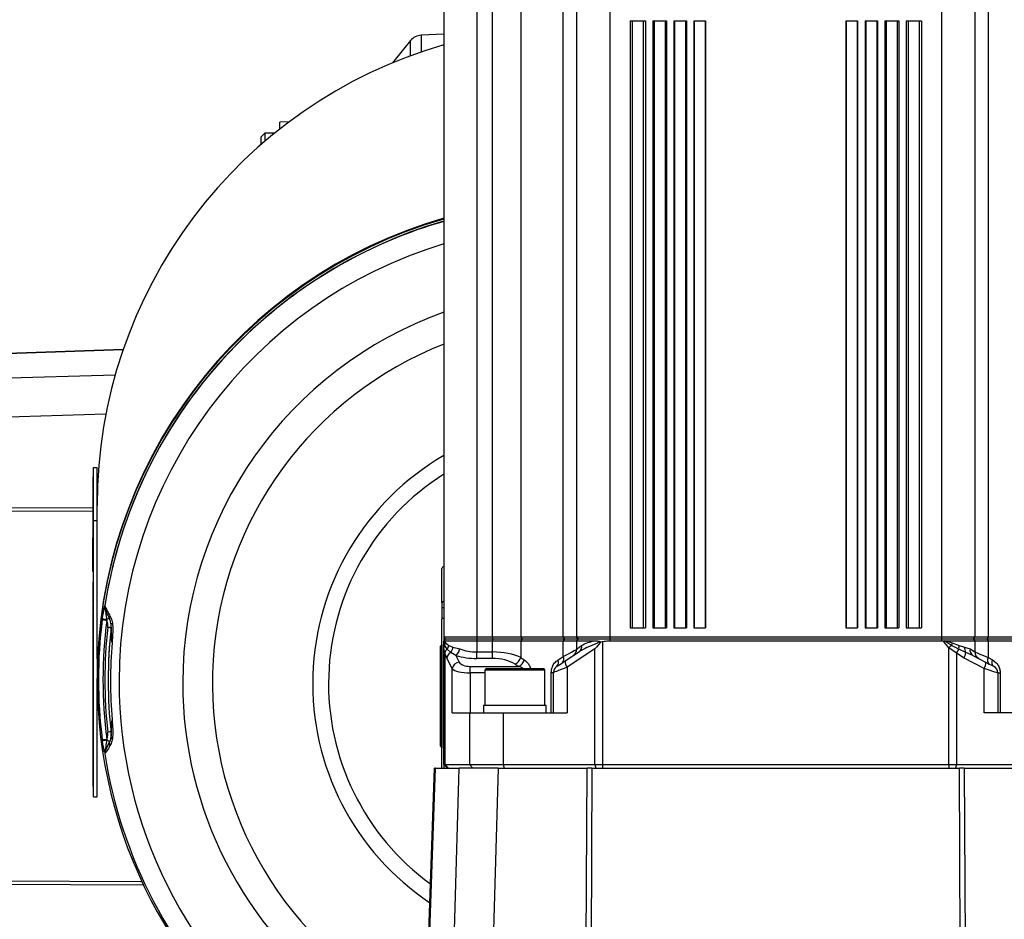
# Model space of a CAD drawing. Extents: x 0 to 8410, y 0 to 5940.
# Tile 64 of 110: x 5165 to 5432, y 3324 to 3568. Entities that reach past the tile are written whole.
import ezdxf

# ---------------------------------------------------------------- set-up
doc = ezdxf.new("R2010")
doc.units = 0
doc.header["$LTSCALE"] = 10
doc.linetypes.add('CENTERX2', pattern=[20.32, 12.7, -2.54, 2.54, -2.54])
doc.layers.get('0').update_dxf_attribs({"linetype": 'CONTINUOUS'})

msp = doc.modelspace()

# ---------------------------------------------------------------- linework, layer by layer
at = {"color": 7, "linetype": 'CONTINUOUS'}
for p, q in [((5280.080919, 3570.452931), (5280.080919, 3400.452914)), ((5316.080933, 3570.452931), (5316.080933, 3400.452914)), ((5424.080943, 3570.452931), (5424.080943, 3400.452914)), ((5330.580925, 3567.45291), (5334.730421, 3567.45291)), ((5330.580925, 3567.45291), (5330.580925, 3402.952912)), ((5334.730421, 3567.45291), (5334.730421, 3402.952912)), ((5336.730425, 3567.45291), (5336.730425, 3402.952912)), ((5336.730425, 3567.45291), (5340.457265, 3567.45291)), ((5340.457265, 3567.45291), (5340.457265, 3402.952912)), ((5342.45724, 3567.45291), (5345.862125, 3567.45291)), ((5342.45724, 3567.45291), (5342.45724, 3402.952912)), ((5345.862125, 3567.45291), (5345.862125, 3402.952912)), ((5347.862129, 3567.45291), (5351.023709, 3567.45291)), ((5347.862129, 3567.45291), (5347.862129, 3402.952912)), ((5351.023709, 3567.45291), (5351.023709, 3402.952912)), ((5389.138167, 3567.45291), (5392.299716, 3567.45291)), ((5389.138167, 3567.45291), (5389.138167, 3402.952912)), ((5392.299716, 3567.45291), (5392.299716, 3402.952912)), ((5394.299721, 3567.45291), (5397.704606, 3567.45291)), ((5394.299721, 3567.45291), (5394.299721, 3402.952912)), ((5397.704606, 3567.45291), (5397.704606, 3402.952912)), ((5399.70461, 3567.45291), (5403.43145, 3567.45291)), ((5399.70461, 3567.45291), (5399.70461, 3402.952912)), ((5403.43145, 3567.45291), (5403.43145, 3402.952912)), ((5405.431454, 3567.45291), (5409.580921, 3567.45291)), ((5405.431454, 3567.45291), (5405.431454, 3402.952912)), ((5409.580921, 3567.45291), (5409.580921, 3402.952912)), ((5280.080919, 3563.88283), (5273.944025, 3563.561204)), ((5238.114034, 3540.071192), (5235.580926, 3539.982739)), ((5235.580926, 3538.125577), (5235.580926, 3539.982739)), ((5231.580918, 3537.017646), (5230.580931, 3536.017659)), ((5230.580931, 3533.980014), (5230.580931, 3536.017659)), ((5234.194164, 3537.017646), (5231.580918, 3537.017646)), ((5231.580918, 3537.017646), (5231.580918, 3534.843268)), ((5154.080932, 3477.127554), (5193.183725, 3478.493037)), ((5185.08095, 3432.062658), (5185.08095, 3446.430596)), ((5185.08095, 3446.430596), (5186.080937, 3446.430596)), ((5186.080937, 3432.062658), (5186.080937, 3446.430596)), ((5184.880917, 3443.912658), (5184.880917, 3441.992047)), ((5184.880917, 3443.912658), (5185.08095, 3443.912658)), ((5184.880917, 3441.992047), (5184.880917, 3441.793861)), ((5184.880917, 3441.992047), (5185.08095, 3441.992047)), ((5185.08095, 3441.460254), (5184.855943, 3441.460254)), ((5185.08095, 3440.457048), (5184.855943, 3440.457048)), ((5184.880917, 3441.443863), (5185.08095, 3441.443863)), ((5184.880917, 3440.437766), (5185.08095, 3440.437766)), ((5184.880917, 3439.576688), (5185.08095, 3439.576688)), ((5184.880917, 3439.576688), (5184.880917, 3438.836547)), ((5184.880917, 3438.836547), (5185.08095, 3438.836547)), ((5184.880917, 3438.836547), (5184.880917, 3438.086929)), ((5184.880917, 3438.086929), (5185.08095, 3438.086929)), ((5184.880917, 3438.086929), (5184.880917, 3437.884959)), ((5184.880917, 3437.884959), (5184.880917, 3427.373143)), ((5184.880917, 3437.884959), (5185.08095, 3437.884959)), ((5185.08095, 3432.062658), (5186.080937, 3432.062658)), ((5185.08095, 3357.140722), (5185.08095, 3432.062658)), ((5186.080937, 3394.601705), (5186.080937, 3432.062658)), ((5184.880917, 3429.697248), (5184.855943, 3429.697248)), ((5184.880917, 3420.303228), (5184.880917, 3427.373143)), ((5184.880917, 3427.373143), (5185.08095, 3427.373143)), ((5184.880917, 3420.303228), (5185.08095, 3420.303228)), ((5184.880917, 3418.30531), (5184.880917, 3420.303228)), ((5184.855943, 3418.345394), (5184.880917, 3418.345394)), ((5184.880917, 3418.30531), (5185.08095, 3418.30531)), ((5279.580926, 3409.746202), (5279.580926, 3419.052931)), ((5184.880917, 3415.516886), (5185.08095, 3415.516886)), ((5184.880917, 3415.341857), (5184.880917, 3411.141934)), ((5184.880917, 3411.141934), (5184.880917, 3409.633669)), ((5184.880917, 3409.458669), (5185.08095, 3409.458669)), ((5184.880917, 3409.458669), (5184.880917, 3409.114423)), ((5279.580926, 3409.746202), (5279.580926, 3408.428254)), ((5184.880917, 3409.114423), (5185.08095, 3409.114423)), ((5184.880917, 3409.114423), (5184.880917, 3408.416035)), ((5184.880917, 3408.416035), (5185.08095, 3408.416035)), ((5184.880917, 3408.416035), (5184.880917, 3408.055576)), ((5184.880917, 3408.055576), (5185.08095, 3408.055576)), ((5184.880917, 3408.055576), (5184.880917, 3407.380852)), ((5184.880917, 3407.205852), (5185.08095, 3407.205852)), ((5184.880917, 3407.205852), (5184.880917, 3406.861576)), ((5184.880917, 3406.861576), (5185.08095, 3406.861576)), ((5184.880917, 3406.861576), (5184.880917, 3405.954542)), ((5279.580926, 3408.428254), (5279.580926, 3405.287179)), ((5185.08095, 3405.786338), (5184.855943, 3405.786338)), ((5184.880917, 3405.71368), (5184.880917, 3405.104371)), ((5184.880917, 3405.104371), (5185.08095, 3405.104371)), ((5184.880917, 3405.104371), (5184.880917, 3404.704841)), ((5184.880917, 3404.704841), (5185.08095, 3404.704841)), ((5184.880917, 3404.704841), (5184.880917, 3404.360923)), ((5184.880917, 3404.360923), (5185.08095, 3404.360923)), ((5184.880917, 3404.360923), (5184.880917, 3403.691413)), ((5279.580926, 3364.952924), (5279.580926, 3405.287179)), ((5185.08095, 3402.865293), (5184.855943, 3402.865293)), ((5184.880917, 3403.691413), (5185.08095, 3403.691413)), ((5184.880917, 3403.691413), (5184.880917, 3403.347167)), ((5184.880917, 3403.347167), (5185.08095, 3403.347167)), ((5184.880917, 3403.347167), (5184.880917, 3403.00742)), ((5184.880917, 3402.832421), (5185.08095, 3402.832421)), ((5189.834123, 3403.492602), (5189.865534, 3402.941498)), ((5330.580925, 3402.952912), (5334.730421, 3402.952912)), ((5336.730425, 3402.952912), (5340.457265, 3402.952912)), ((5342.45724, 3402.952912), (5345.862125, 3402.952912)), ((5347.862129, 3402.952912), (5351.023709, 3402.952912)), ((5389.138167, 3402.952912), (5392.299716, 3402.952912)), ((5394.299721, 3402.952912), (5397.704606, 3402.952912)), ((5399.70461, 3402.952912), (5403.43145, 3402.952912)), ((5405.431454, 3402.952912), (5409.580921, 3402.952912)), ((5185.08095, 3401.014986), (5184.855943, 3401.014986)), ((5184.880917, 3400.990369), (5185.08095, 3400.990369)), ((5289.080923, 3400.452914), (5280.080919, 3400.452914)), ((5280.080919, 3400.452914), (5280.580943, 3399.952921)), ((5280.580943, 3399.952921), (5280.080919, 3399.452927)), ((5280.080919, 3399.444374), (5280.105178, 3399.442765)), ((5280.080919, 3397.543522), (5280.080919, 3399.444374)), ((5280.105178, 3399.442765), (5280.179148, 3399.452927)), ((5280.179148, 3399.452927), (5289.080923, 3399.452927)), ((5280.580943, 3399.952921), (5289.080923, 3399.952921)), ((5293.243443, 3400.452914), (5289.080923, 3400.452914)), ((5289.080923, 3399.952921), (5293.243443, 3399.952921)), ((5289.080923, 3399.452927), (5293.243443, 3399.452927)), ((5300.927197, 3400.452914), (5293.243443, 3400.452914)), ((5293.243443, 3399.952921), (5301.311378, 3399.952921)), ((5293.243443, 3399.452927), (5300.927197, 3399.452927)), ((5312.480931, 3400.452914), (5300.927197, 3400.452914)), ((5300.927197, 3399.452927), (5312.480931, 3399.452927)), ((5301.311378, 3399.952921), (5312.800919, 3399.952921)), ((5316.080933, 3400.452914), (5312.480931, 3400.452914)), ((5312.480931, 3399.452927), (5316.080933, 3399.452927)), ((5312.800919, 3399.952921), (5316.580926, 3399.952921)), ((5325.080936, 3400.452914), (5316.080933, 3400.452914)), ((5316.080933, 3400.452914), (5316.580926, 3399.952921)), ((5316.580926, 3399.952921), (5316.080933, 3399.452927)), ((5316.080933, 3399.452927), (5320.843105, 3399.452927)), ((5316.080933, 3399.452927), (5316.080933, 3397.102627)), ((5316.580926, 3399.952921), (5325.080936, 3399.952921)), ((5322.424417, 3399.228247), (5322.615509, 3399.137589)), ((5322.615509, 3399.137589), (5323.134159, 3399.244788)), ((5415.08094, 3400.452914), (5325.080936, 3400.452914)), ((5325.080936, 3399.952921), (5415.08094, 3399.952921)), ((5325.080936, 3399.452927), (5415.08094, 3399.452927)), ((5424.080943, 3400.452914), (5415.08094, 3400.452914)), ((5415.08094, 3399.952921), (5423.58092, 3399.952921)), ((5415.08094, 3399.452927), (5415.473347, 3399.444374)), ((5415.473347, 3399.444374), (5415.867751, 3399.442765)), ((5415.867751, 3399.442765), (5416.406875, 3399.452927)), ((5416.406875, 3399.452927), (5424.080943, 3399.452927)), ((5424.080943, 3400.452914), (5423.58092, 3399.952921)), ((5423.58092, 3399.952921), (5424.080943, 3399.452927)), ((5423.58092, 3399.952921), (5427.360927, 3399.952921)), ((5427.680944, 3400.452914), (5424.080943, 3400.452914)), ((5424.080943, 3399.452927), (5424.080943, 3396.427276)), ((5424.080943, 3399.452927), (5427.680944, 3399.452927)), ((5427.360927, 3399.952921), (5438.850497, 3399.952921)), ((5439.234679, 3400.452914), (5427.680944, 3400.452914)), ((5427.680944, 3399.452927), (5439.234679, 3399.452927)), ((5184.880917, 3398.554953), (5185.08095, 3398.554953)), ((5184.880917, 3398.554953), (5184.880917, 3398.210707)), ((5184.880917, 3398.210707), (5184.880917, 3360.083284)), ((5184.880917, 3398.210707), (5185.08095, 3398.210707)), ((5279.570942, 3398.45291), (5279.070919, 3397.952917)), ((5279.070919, 3397.952917), (5279.070919, 3370.952936)), ((5279.580926, 3398.45291), (5279.570942, 3398.45291)), ((5279.570942, 3398.45291), (5279.570942, 3370.452913)), ((5280.080919, 3365.952911), (5280.080919, 3397.543522)), ((5312.997763, 3394.001963), (5316.842442, 3396.520855)), ((5316.080933, 3396.427276), (5316.080933, 3397.102627)), ((5186.080937, 3394.601705), (5186.080937, 3389.219436)), ((5423.549716, 3395.498815), (5426.999037, 3393.684628)), ((5291.235243, 3391.452911), (5291.235243, 3381.952914)), ((5291.735266, 3391.952934), (5307.005261, 3391.952934)), ((5307.505255, 3381.952914), (5307.505255, 3391.452911)), ((5309.870248, 3379.95291), (5309.870248, 3390.872242)), ((5186.080937, 3389.035525), (5186.080937, 3389.219436)), ((5186.080937, 3389.035525), (5186.080937, 3388.969692)), ((5186.080937, 3357.140722), (5186.080937, 3388.969692)), ((5189.080958, 3388.860943), (5189.080958, 3388.595375)), ((5430.291598, 3390.745076), (5430.291598, 3379.95291)), ((5290.870254, 3381.952914), (5290.870254, 3379.95291)), ((5291.657542, 3381.952914), (5290.870254, 3381.952914)), ((5307.870244, 3381.952914), (5291.657542, 3381.952914)), ((5307.870244, 3379.95291), (5307.870244, 3381.952914)), ((5282.359784, 3379.95291), (5287.013983, 3379.95291)), ((5287.013983, 3379.95291), (5296.20639, 3379.95291)), ((5296.20639, 3379.95291), (5313.576167, 3379.95291)), ((5443.955486, 3379.95291), (5426.585709, 3379.95291)), ((5184.855943, 3371.972742), (5184.880917, 3371.972742)), ((5279.070919, 3370.952936), (5279.570942, 3370.452913)), ((5279.570942, 3370.452913), (5279.580926, 3370.452913)), ((5275.463347, 3304.313334), (5277.580922, 3364.952924)), ((5277.751212, 3364.952924), (5277.580922, 3364.952924)), ((5277.751212, 3364.952924), (5284.216498, 3364.952924)), ((5280.080919, 3365.952911), (5280.353521, 3365.952911)), ((5280.080919, 3365.952911), (5281.080936, 3364.952924)), ((5280.353521, 3365.952911), (5287.013983, 3365.952911)), ((5294.816648, 3364.952924), (5284.216498, 3364.952924)), ((5287.013983, 3365.952911), (5296.20639, 3365.952911)), ((5294.816648, 3364.952924), (5318.945502, 3364.952924)), ((5296.20639, 3365.952911), (5321.063613, 3365.952911)), ((5320.238804, 3364.952924), (5318.945502, 3364.952924)), ((5320.238804, 3364.952924), (5419.923072, 3364.952924)), ((5321.063613, 3365.952911), (5323.134159, 3365.952911)), ((5323.134159, 3365.952911), (5417.027717, 3365.952911)), ((5417.027717, 3365.952911), (5419.098263, 3365.952911)), ((5419.098263, 3365.952911), (5443.955486, 3365.952911)), ((5421.216373, 3364.952924), (5419.923072, 3364.952924)), ((5421.216373, 3364.952924), (5445.345228, 3364.952924)), ((5184.855943, 3361.752125), (5184.880917, 3361.752125)), ((5184.880917, 3360.083284), (5185.08095, 3360.083284)), ((5185.08095, 3357.140722), (5186.080937, 3357.140722))]:
    msp.add_line(p, q, dxfattribs=at)
at = {"color": 8, "linetype": 'CONTINUOUS'}
for p, q in [((5289.080923, 3570.452931), (5289.080923, 3400.452914)), ((5293.243443, 3400.452914), (5293.243443, 3570.452931)), ((5300.927197, 3570.452931), (5300.927197, 3400.452914)), ((5312.480931, 3400.452914), (5312.480931, 3570.452931)), ((5325.080936, 3570.452931), (5325.080936, 3400.452914)), ((5415.08094, 3570.452931), (5415.08094, 3400.452914)), ((5427.680944, 3570.452931), (5427.680944, 3400.452914)), ((5331.161385, 3567.45291), (5331.161385, 3402.952912)), ((5334.149961, 3567.45291), (5334.149961, 3402.952912)), ((5337.099557, 3567.45291), (5337.099557, 3402.952912)), ((5340.088134, 3567.45291), (5340.088134, 3402.952912)), ((5342.665409, 3567.45291), (5342.665409, 3402.952912)), ((5345.653986, 3567.45291), (5345.653986, 3402.952912)), ((5347.948616, 3567.45291), (5347.948616, 3402.952912)), ((5350.937222, 3567.45291), (5350.937222, 3402.952912)), ((5389.224653, 3567.45291), (5389.224653, 3402.952912)), ((5392.21323, 3567.45291), (5392.21323, 3402.952912)), ((5394.50789, 3567.45291), (5394.50789, 3402.952912)), ((5397.496467, 3567.45291), (5397.496467, 3402.952912)), ((5400.073742, 3567.45291), (5400.073742, 3402.952912)), ((5403.062319, 3567.45291), (5403.062319, 3402.952912)), ((5406.011884, 3567.45291), (5406.011884, 3402.952912)), ((5409.000491, 3567.45291), (5409.000491, 3402.952912)), ((5271.069591, 3557.98662), (5271.069591, 3562.114301)), ((5273.944025, 3563.561204), (5273.944025, 3559.008303)), ((5193.13622, 3478.355172), (5154.080932, 3476.991298)), ((5154.080932, 3470.45994), (5190.992062, 3471.51238)), ((5188.451116, 3460.839751), (5154.080932, 3459.859791)), ((5154.080932, 3435.484263), (5184.880917, 3435.625854)), ((5184.880917, 3434.591236), (5154.080932, 3434.449616)), ((5184.880917, 3411.141934), (5185.08095, 3411.141934)), ((5188.151245, 3408.955666), (5188.151245, 3408.945116)), ((5280.080919, 3408.428254), (5279.580926, 3408.428254)), ((5184.880917, 3405.71368), (5185.08095, 3405.71368)), ((5187.469249, 3405.23115), (5187.500482, 3405.469569)), ((5188.652818, 3405.242207), (5188.688223, 3405.037584)), ((5189.865534, 3402.675929), (5189.865534, 3402.941498)), ((5280.080919, 3400.452914), (5280.080919, 3399.728211)), ((5280.362521, 3398.224326), (5280.105178, 3399.442765)), ((5280.179148, 3399.452927), (5280.541693, 3398.90516)), ((5280.541693, 3398.90516), (5281.408225, 3398.210856)), ((5289.080923, 3400.452914), (5289.080923, 3399.952921)), ((5289.080923, 3399.952921), (5289.080923, 3399.452927)), ((5289.080923, 3399.452927), (5289.080923, 3396.427276)), ((5293.243443, 3400.452914), (5293.243443, 3399.952921)), ((5293.243443, 3399.952921), (5293.243443, 3399.452927)), ((5293.243443, 3396.427276), (5293.243443, 3399.452927)), ((5300.927197, 3400.452914), (5301.311378, 3399.952921)), ((5301.311378, 3399.952921), (5300.927197, 3399.452927)), ((5300.927197, 3399.452927), (5300.927197, 3394.912543)), ((5312.480931, 3400.452914), (5312.800919, 3399.952921)), ((5312.800919, 3399.952921), (5312.480931, 3399.452927)), ((5312.480931, 3395.215752), (5312.480931, 3399.452927)), ((5323.134159, 3399.244788), (5323.134159, 3365.952911)), ((5325.080936, 3400.452914), (5325.080936, 3399.952921)), ((5325.080936, 3399.952921), (5325.080936, 3399.452927)), ((5415.08094, 3400.452914), (5415.08094, 3399.952921)), ((5415.08094, 3399.952921), (5415.08094, 3399.452927)), ((5417.027717, 3397.543522), (5415.473347, 3399.444374)), ((5417.79161, 3398.224326), (5415.867751, 3399.442765)), ((5416.406875, 3399.452927), (5417.923753, 3398.90516)), ((5417.923753, 3398.90516), (5419.785117, 3398.210856)), ((5427.680944, 3400.452914), (5427.360927, 3399.952921)), ((5427.360927, 3399.952921), (5427.680944, 3399.452927)), ((5427.680944, 3399.452927), (5427.680944, 3394.912543)), ((5280.353521, 3396.144393), (5280.080919, 3397.543522)), ((5280.353521, 3396.144393), (5280.353521, 3365.952911)), ((5280.90242, 3394.775155), (5280.353521, 3396.144393)), ((5280.994271, 3397.177609), (5280.362521, 3398.224326)), ((5281.971549, 3396.266582), (5280.994271, 3397.177609)), ((5281.408225, 3398.210856), (5282.558297, 3397.75798)), ((5283.36737, 3395.498815), (5281.971549, 3396.266582)), ((5282.558297, 3397.75798), (5284.40622, 3397.268924)), ((5289.080923, 3394.657167), (5289.080923, 3396.427276)), ((5289.080923, 3396.427276), (5293.243443, 3396.427276)), ((5293.243443, 3394.657167), (5293.243443, 3396.427276)), ((5321.063613, 3397.234532), (5313.576167, 3392.32901)), ((5321.063613, 3365.952911), (5321.063613, 3397.234532)), ((5417.027717, 3365.952911), (5417.027717, 3397.543522)), ((5419.098263, 3396.144393), (5417.027717, 3397.543522)), ((5419.705575, 3397.177609), (5417.79161, 3398.224326)), ((5419.098263, 3396.144393), (5419.098263, 3365.952911)), ((5421.146725, 3394.775155), (5419.098263, 3396.144393)), ((5421.644663, 3396.266582), (5419.705575, 3397.177609)), ((5419.785117, 3398.210856), (5421.282177, 3397.75798)), ((5421.282177, 3397.75798), (5422.771637, 3397.268924)), ((5423.549716, 3395.498815), (5421.644663, 3396.266582)), ((5282.359784, 3391.914519), (5280.90242, 3394.775155)), ((5283.36737, 3395.498815), (5284.29163, 3393.684628)), ((5293.243443, 3394.657167), (5289.080923, 3394.657167)), ((5310.991262, 3394.21809), (5312.480931, 3395.215752)), ((5426.585709, 3391.914519), (5421.146725, 3394.775155)), ((5427.680944, 3394.912543), (5428.847646, 3394.285264)), ((5282.359784, 3379.95291), (5282.359784, 3391.914519)), ((5287.189399, 3390.745076), (5287.189399, 3392.515185)), ((5287.189399, 3392.515185), (5300.401096, 3392.515185)), ((5307.505255, 3391.452911), (5291.235243, 3391.452911)), ((5309.222673, 3390.872242), (5309.870248, 3390.872242)), ((5309.222673, 3379.95291), (5309.222673, 3390.872242)), ((5313.576167, 3392.32901), (5313.576167, 3379.95291)), ((5426.585709, 3379.95291), (5426.585709, 3391.914519)), ((5287.189399, 3390.745076), (5287.189399, 3379.95291)), ((5291.235243, 3390.745076), (5287.189399, 3390.745076)), ((5430.291598, 3390.745076), (5430.939202, 3390.745076)), ((5430.939202, 3390.745076), (5430.939202, 3379.95291)), ((5287.013983, 3379.95291), (5287.013983, 3365.952911)), ((5296.20639, 3379.95291), (5296.20639, 3365.952911)), ((5187.500482, 3372.425499), (5187.469249, 3372.664067)), ((5189.427977, 3372.117522), (5188.273554, 3369.650396)), ((5188.688223, 3372.779163), (5188.652818, 3372.574898)), ((5189.427977, 3371.894332), (5189.427977, 3372.117522)), ((5188.273554, 3369.650396), (5188.273554, 3369.641515)), ((5277.751212, 3364.952924), (5275.628691, 3304.172399)), ((5280.080919, 3365.952911), (5280.080919, 3364.952924)), ((5280.353521, 3365.952911), (5281.319444, 3364.952924)), ((5282.001798, 3287.278416), (5284.216498, 3364.952924)), ((5287.013983, 3365.952911), (5287.979935, 3364.952924)), ((5294.816648, 3364.952924), (5292.601948, 3287.278416)), ((5296.20639, 3365.952911), (5296.465193, 3364.952924)), ((5318.588381, 3287.278416), (5318.945502, 3364.952924)), ((5320.238804, 3364.952924), (5319.881682, 3287.278416)), ((5321.063613, 3365.952911), (5321.322416, 3364.952924)), ((5323.134159, 3365.952911), (5323.134159, 3364.952924)), ((5417.027717, 3365.952911), (5417.027717, 3364.952924)), ((5419.098263, 3365.952911), (5418.839459, 3364.952924)), ((5420.280163, 3287.278416), (5419.923072, 3364.952924)), ((5421.216373, 3364.952924), (5421.573465, 3287.278416)), ((5154.080932, 3334.456238), (5198.183124, 3334.253463)), ((5198.670928, 3333.21658), (5154.080932, 3333.42159))]:
    msp.add_line(p, q, dxfattribs=at)
at = {"color": 7, "linetype": 'CONTINUOUS', "flags": 128}
for points in [[(5271.069591, 3562.114301), (5266.519104, 3556.517305), (5266.153758, 3556.060078)], [(5310.774212, 3392.545166), (5310.826515, 3392.579439), (5310.981576, 3392.681035), (5311.234032, 3392.846438), (5311.57506, 3393.069836), (5311.992739, 3393.343511), (5312.472557, 3393.657866), (5312.997763, 3394.001963)], [(5426.999037, 3393.684628), (5427.524244, 3393.40842), (5428.004061, 3393.156054), (5428.421741, 3392.936381), (5428.762769, 3392.757031), (5429.015224, 3392.624232), (5429.170285, 3392.542692), (5429.222589, 3392.515185)]]:
    msp.add_lwpolyline(points, dxfattribs=at)
at = {"color": 8, "linetype": 'CONTINUOUS', "flags": 128}
for points in [[(5188.149755, 3408.95203), (5188.15047, 3408.954682), (5188.150828, 3408.955606), (5188.151126, 3408.956024), (5188.151126, 3408.956024), (5188.151186, 3408.955874), (5188.151186, 3408.955785), (5188.151245, 3408.955755), (5188.151245, 3408.955725), (5188.151245, 3408.955696), (5188.151245, 3408.955696), (5188.151245, 3408.955666)], [(5189.851408, 3403.899046), (5189.853435, 3403.931888), (5189.869766, 3403.96637), (5189.900343, 3404.002132), (5189.944808, 3404.038849), (5190.002804, 3404.076161), (5190.073674, 3404.113683), (5190.156763, 3404.151055), (5190.251296, 3404.18795)], [(5312.480931, 3395.215752), (5313.722675, 3395.866575), (5314.730262, 3396.394702), (5315.472876, 3396.783921), (5315.927749, 3397.022339), (5316.080933, 3397.102627)], [(5316.080933, 3397.102627), (5316.235875, 3397.226694), (5316.695367, 3397.594633), (5317.443584, 3398.193779)], [(5417.027717, 3397.543522), (5417.127882, 3397.63278), (5417.227571, 3397.721651), (5417.326396, 3397.809717), (5417.423849, 3397.89659), (5417.519544, 3397.981855), (5417.613004, 3398.065152), (5417.703812, 3398.146095), (5417.79161, 3398.224326)], [(5422.771637, 3397.268924), (5423.490916, 3396.806541), (5423.932199, 3396.522882), (5424.080943, 3396.427276)], [(5424.080943, 3396.427276), (5424.234127, 3396.362814), (5424.689, 3396.171423), (5425.431614, 3395.858976), (5426.439201, 3395.435008), (5427.680944, 3394.912543)], [(5313.576167, 3392.32901), (5312.700843, 3391.984942), (5311.901157, 3391.670587), (5311.205004, 3391.396912), (5310.636644, 3391.173484), (5310.215895, 3391.008111), (5309.95742, 3390.906515), (5309.870248, 3390.872242)], [(5430.291598, 3390.745076), (5430.204456, 3390.772584), (5429.94598, 3390.854123), (5429.525231, 3390.986922), (5428.956871, 3391.166272), (5428.260719, 3391.385945), (5427.461033, 3391.638311), (5426.585709, 3391.914519)], [(5189.851408, 3373.291733), (5189.853435, 3373.245897), (5189.869766, 3373.198571), (5189.900343, 3373.150202), (5189.944808, 3373.101267), (5190.002804, 3373.052242), (5190.073674, 3373.003604), (5190.156763, 3372.955772), (5190.251296, 3372.90928)]]:
    msp.add_lwpolyline(points, dxfattribs=at)
at = {"color": 7, "linetype": 'CENTERX2'}
msp.add_arc((5691.080933, 2964.452925), 970, 74.298428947, 58.256891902, dxfattribs=at)
at = {"color": 7, "linetype": 'CONTINUOUS'}
for centre, radius, start, end in [((5274.15336, 3559.566677), 4, 93, 140.43830559), ((5315.965155, 3436.111809), 129.884225, 106.0382267, 179.98109457), ((5315.964996, 3389.176669), 129.884065, 106.03817381, 179.98113431), ((5315.966378, 3388.991748), 129.885448, 106.03863278, 179.98068849), ((5315.967019, 3388.925401), 129.88609, 106.03884596, 179.98046215), ((5315.984134, 3388.853874), 129.411039, 106.10720599, 171.24792115), ((5315.902287, 3388.83578), 129.324067, 133.05597347, 171.05445362), ((5280.080933, 3419.052925), 0.5, 90, 180), ((5315.820573, 3388.595375), 126.73963, 173.62136982, 186.37863018), ((5315.802469, 3388.862089), 126.72151, 173.62097534, 180.00051813), ((5314.080933, 3397.102627), 2, 303.23138455, 0), ((5426.080933, 3396.427267), 2, 180, 242.25803952), ((5291.735255, 3391.452925), 0.5, 90, 180), ((5307.005255, 3391.452925), 0.5, 0, 90), ((5311.870255, 3390.872237), 2, 123.23138455, 180), ((5428.291611, 3390.745066), 2, 0, 62.25803952), ((5315.905324, 3388.989277), 129.824388, 180.00864354, 234.68118016), ((5184.92543, 3373.961641), 4.970979, 359.98647985, 6.38921654), ((5189.642323, 3369.009544), 1.509318, 180.04930663, 188.9164724), ((5315.902898, 3388.885485), 129.324754, 188.94574055, 226.40996812)]:
    msp.add_arc(centre, radius, start, end, dxfattribs=at)
at = {"color": 8, "linetype": 'CONTINUOUS'}
for centre, radius, start, end in [((5316.049749, 3388.687245), 129.533273, 106.12180261, 133.05877873), ((5315.968659, 3388.413674), 123.927651, 106.83318511, 179.98137293), ((5315.978844, 3388.020369), 106.690455, 109.66183115, 179.98241072), ((5315.947338, 3387.957968), 98.618872, 111.32681152, 241.30225762), ((5315.974262, 3387.890763), 71.444111, 120.15874394, 236.27400536), ((5315.977684, 3387.85877), 67.150216, 122.31503116, 233.97525127), ((5189.091051, 3408.422969), 1.018426, 173.12037514, 221.5384036), ((5189.641536, 3408.711245), 1.50853, 171.08132372, 180.01311724), ((5315.812509, 3388.947609), 129.372123, 172.76923542, 187.23076458), ((5190.671037, 3421.45928), 16.540969, 258.83896583, 263.11523215), ((5189.972726, 3414.965756), 9.812724, 255.40749761, 262.26972326), ((5315.815866, 3388.908374), 128.146748, 172.76927975, 187.23072025), ((5154.828857, 3478.020233), 80.25398, 294.92689092, 295.47535637), ((5190.131057, 3405.654401), 0.75259, 138.81700909, 200.89837618), ((5315.817491, 3388.906377), 127.64938, 173.6213012, 186.3786988), ((5188.614556, 3398.082399), 5.017548, 75.56267865, 86.0710865), ((5184.924792, 3403.229145), 4.971617, 353.61119487, 0.01310875), ((5315.809381, 3388.529139), 126.103469, 175.24386353, 184.75613647), ((5278.479739, 3399.083801), 2.069678, 335.46368558, 355.04844804), ((5423.631525, 3397.444095), 5.891805, 165.64182893, 172.39016117), ((5281.103979, 3397.518994), 1.023354, 136.43035119, 178.62658343), ((5282.139258, 3395.752256), 1.828285, 128.77492738, 167.61478488), ((5282.940763, 3394.442886), 2.065247, 117.98868059, 170.74168897), ((5279.036925, 3398.561335), 2.397061, 324.74199019, 351.59251958), ((5280.047571, 3397.884635), 2.513919, 319.93638027, 357.11211822), ((5281.424944, 3397.828691), 3.033372, 309.81808679, 349.36589618), ((5315.888256, 3397.808197), 1.60241, 306.54606112, 13.92349986), ((5413.994764, 3399.839258), 6.300613, 324.09595926, 335.01109256), ((5422.817342, 3397.457741), 3.124351, 166.05167226, 185.14409278), ((5417.19744, 3396.922523), 4.495336, 331.4654797, 351.60967586), ((5423.594895, 3397.530338), 2.323895, 174.37846748, 212.94334444), ((5424.412982, 3396.934339), 1.675099, 168.47824663, 238.97903303), ((5284.491348, 3391.527427), 2.166427, 95.28947478, 169.70723937), ((5298.430372, 3395.528075), 2.571578, 291.9216291, 346.15125334), ((5299.403063, 3394.90248), 2.587518, 292.68786707, 346.19985257), ((5309.774877, 3393.525365), 1.399807, 315.55386032, 29.66126405), ((5311.282868, 3394.500925), 1.395111, 316.62639934, 30.82251325), ((5315.220631, 3393.834028), 2.229203, 175.67958695, 222.4648332), ((5424.828198, 3393.258217), 2.212323, 322.60042323, 11.11293094), ((5428.99155, 3394.251495), 1.46788, 153.23437155, 229.07366626), ((5430.171226, 3393.640878), 1.472107, 154.04083631, 229.87869723), ((5315.911264, 3388.472464), 123.870251, 180.00855753, 233.00218587), ((5315.93857, 3388.070363), 106.650178, 180.00926266, 234.30789368), ((5189.906454, 3367.725861), 7.062665, 90.57712673, 97.71475948), ((5186.56598, 3388.743045), 16.10433, 273.21532671, 277.57251814), ((5182.639816, 3414.435289), 42.290052, 276.59995528, 278.17429002), ((5187.715837, 3370.101353), 2.645063, 49.66193169, 69.25326381), ((5188.972182, 3369.401855), 0.898907, 135.70842439, 186.99135433), ((5189.59864, 3369.029155), 1.466793, 154.65625151, 183.5582467), ((5189.632069, 3369.007775), 1.499063, 154.99119924, 179.9820213), ((5188.261226, 3369.652726), 0.012546, 349.29575679, 19.97517006), ((5190.267092, 3371.598616), 0.889699, 160.58681362, 217.85853078)]:
    msp.add_arc(centre, radius, start, end, dxfattribs=at)
for centre, major_axis, ratio, start_param, end_param in [((5289.080933, 3402.212677), (9, 0), 0.6428232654, 4.166224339, 4.7123889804), ((5293.243442, 3392.219697), (10, 0), 0.4207570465, 0.6944982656, 1.5707963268), ((5289.080933, 3400.442571), (11, 0), 0.5259463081, 4.166224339, 4.7123889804), ((5287.189409, 3394.09301), (3, 0), 0.5259463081, 3.4033920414, 4.7123889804), ((5293.243442, 3390.449591), (8, 0), 0.5259463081, 0.6944982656, 1.5707963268), ((5370.080933, 3425.88026), (90, 0), 0.5376340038, 3.8360909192, 3.8530832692), ((5287.189409, 3392.322905), (5, 0), 0.3155677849, 3.4033920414, 4.7123889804), ((5370.080933, 3424.110154), (92, 0), 0.5259463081, 3.8360909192, 3.8530832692)]:
    msp.add_ellipse(centre, major_axis=major_axis, ratio=ratio, start_param=start_param, end_param=end_param, dxfattribs=at)
at = {"color": 7, "linetype": 'CONTINUOUS'}
for points, knots in [([(5184.880917, 3441.443863), (5184.880917, 3441.411512), (5184.880917, 3441.374545), (5184.880917, 3440.852898), (5184.880917, 3440.787765)], [0, 0, 0, 0, 0.875138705, 1, 1, 1, 1]), ([(5184.880917, 3440.437766), (5184.880917, 3440.39383), (5184.880917, 3440.324569), (5184.880917, 3439.905071), (5184.880917, 3439.751687)], [0, 0, 0, 0, 0.6343629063, 1, 1, 1, 1]), ([(5280.080919, 3410.081985), (5280.072005, 3410.081886), (5280.028383, 3410.0814), (5279.929394, 3410.070521), (5279.793402, 3410.028841), (5279.671418, 3409.949236), (5279.594501, 3409.850626), (5279.585268, 3409.779605), (5279.580926, 3409.746202)], [0, 0, 0, 0, 0.0341218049, 0.1669751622, 0.3809998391, 0.5951100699, 0.8095737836, 1, 1, 1, 1]), ([(5188.079958, 3408.54496), (5188.097549, 3408.652369), (5188.131915, 3408.862211), (5188.143903, 3408.922568), (5188.149755, 3408.95203)], [0, 0, 0, 0, 0.511856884, 1, 1, 1, 1]), ([(5188.133245, 3408.710899), (5188.136937, 3408.633173), (5188.143359, 3408.498003), (5188.175251, 3408.34925), (5188.205504, 3408.237784), (5188.25184, 3408.098521), (5188.341814, 3407.86412), (5188.554904, 3407.355673), (5188.928915, 3406.501662), (5189.246585, 3405.787115), (5189.446499, 3405.34414), (5189.470713, 3405.290487)], [0, 0, 0, 0, 0.0398432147, 0.0692899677, 0.0990485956, 0.1475006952, 0.26842686, 0.491349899, 0.7236386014, 0.9665267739, 1, 1, 1, 1]), ([(5188.151245, 3408.955666), (5188.150727, 3408.952378), (5188.144235, 3408.911226), (5188.133656, 3408.831969), (5188.136724, 3408.755663), (5188.138251, 3408.717694)], [0, 0, 0, 0, 0.04179790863, 0.52322219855, 1, 1, 1, 1]), ([(5189.851408, 3403.899046), (5189.77468, 3404.281998), (5189.663199, 3404.838404), (5189.483878, 3405.255819), (5189.427977, 3405.385944)], [0, 0, 0, 0, 0.688261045, 1, 1, 1, 1]), ([(5279.580926, 3405.287179), (5279.581273, 3405.296313), (5279.583054, 3405.343099), (5279.615892, 3405.426825), (5279.711022, 3405.522806), (5279.831548, 3405.582876), (5279.958276, 3405.616785), (5280.037224, 3405.620761), (5280.080919, 3405.622962)], [0, 0, 0, 0, 0.0523516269, 0.268149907, 0.4837052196, 0.6987822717, 0.8332849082, 1, 1, 1, 1]), ([(5184.880917, 3402.832421), (5184.880917, 3402.756423), (5184.880917, 3402.604463), (5184.880917, 3402.123682), (5184.880917, 3401.525078), (5184.880917, 3401.340368)], [0, 0, 0, 0, 0.4089038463, 0.8176068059, 1, 1, 1, 1]), ([(5184.880917, 3400.990369), (5184.880917, 3400.879458), (5184.880917, 3400.657735), (5184.880917, 3399.872759), (5184.880917, 3398.970454), (5184.880917, 3398.729982)], [0, 0, 0, 0, 0.4233503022, 0.84631855, 1, 1, 1, 1]), ([(5320.843105, 3399.452927), (5321.233895, 3399.460111), (5321.798806, 3399.470495), (5322.277018, 3399.285323), (5322.424417, 3399.228247)], [0, 0, 0, 0, 0.69177146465, 1, 1, 1, 1]), ([(5322.615509, 3399.137589), (5322.095074, 3398.510227), (5321.570283, 3397.877614), (5321.067785, 3397.239827), (5321.063613, 3397.234532)], [0, 0, 0, 0, 0.9916978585, 1, 1, 1, 1]), ([(5323.134159, 3399.244788), (5323.656526, 3399.334117), (5324.302415, 3399.44457), (5324.955951, 3399.451585), (5325.080936, 3399.452927)], [0, 0, 0, 0, 0.8087560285, 1, 1, 1, 1]), ([(5189.868634, 3374.226066), (5189.874725, 3374.059043), (5189.901218, 3373.332534), (5189.633865, 3372.646126), (5189.427977, 3372.117522)], [0, 0, 0, 0, 0.2298984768, 1, 1, 1, 1]), ([(5189.427977, 3371.894332), (5189.554314, 3372.181666), (5189.732583, 3372.587111), (5189.824602, 3373.132775), (5189.851408, 3373.291733)], [0, 0, 0, 0, 0.7086882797, 1, 1, 1, 1])]:
    msp.add_open_spline(points, degree=3, knots=knots, dxfattribs=at)
at = {"color": 8, "linetype": 'CONTINUOUS'}
for points, knots in [([(5187.500482, 3405.469569), (5187.550479, 3405.812506), (5187.6542, 3406.523937), (5187.882932, 3407.574937), (5188.014995, 3408.225128), (5188.079958, 3408.54496)], [0, 0, 0, 0, 0.3210480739, 0.66602034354, 1, 1, 1, 1]), ([(5188.151245, 3408.945116), (5188.194378, 3408.832314), (5188.279348, 3408.610102), (5188.840146, 3407.515913), (5189.333291, 3406.586153), (5189.56465, 3406.149956)], [0, 0, 0, 0, 0.3537148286, 0.6967955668, 1, 1, 1, 1]), ([(5188.282435, 3408.024433), (5188.284465, 3408.011705), (5188.295683, 3407.941371), (5188.31386, 3407.834863), (5188.328748, 3407.747629)], [0, 0, 0, 0, 0.1809667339, 1, 1, 1, 1]), ([(5188.328748, 3407.747629), (5188.35839, 3407.492475), (5188.41912, 3406.969725), (5188.502476, 3406.105654), (5188.603025, 3405.52818), (5188.652818, 3405.242207)], [0, 0, 0, 0, 0.3249255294, 0.6656943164, 1, 1, 1, 1]), ([(5188.958352, 3403.088155), (5188.969637, 3403.539995), (5188.986351, 3404.209198), (5188.761316, 3404.834486), (5188.688223, 3405.037584)], [0, 0, 0, 0, 0.675192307, 1, 1, 1, 1]), ([(5189.56465, 3406.149956), (5189.653695, 3405.977322), (5189.942045, 3405.418288), (5190.124905, 3404.69079), (5190.251296, 3404.18795)], [0, 0, 0, 0, 0.3088084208, 1, 1, 1, 1]), ([(5190.251296, 3404.18795), (5190.298754, 3403.643278), (5190.395837, 3402.529084), (5190.249575, 3400.917519), (5190.185064, 3399.740584), (5190.148326, 3399.12811), (5190.140689, 3398.994706), (5190.140133, 3398.985001)], [0, 0, 0, 0, 0.3166729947, 0.6477934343, 0.9232736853, 0.9944179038, 1, 1, 1, 1]), ([(5190.140133, 3398.985001), (5190.139536, 3398.994001), (5190.13681, 3399.035074), (5190.128106, 3399.169987), (5190.111615, 3399.423738), (5190.075002, 3400.002734), (5189.98152, 3401.552736), (5189.907089, 3402.894951), (5189.851408, 3403.899046)], [0, 0, 0, 0, 0.0053376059, 0.0243585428, 0.0799913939, 0.1558650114, 0.3685126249, 1, 1, 1, 1]), ([(5190.140133, 3398.985001), (5190.095933, 3399.531513), (5190.014717, 3400.535717), (5189.92961, 3401.714503), (5189.884698, 3402.374544), (5189.870493, 3402.592209), (5189.866119, 3402.662068), (5189.865694, 3402.672142), (5189.865534, 3402.675929)], [0, 0, 0, 0, 0.4070841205, 0.7480075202, 0.8963479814, 0.9403708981, 0.9775847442, 1, 1, 1, 1]), ([(5322.424417, 3399.228247), (5322.130282, 3399.066318), (5320.957528, 3398.420684), (5318.933626, 3397.678754), (5317.510071, 3396.890525), (5316.842442, 3396.520855)], [0, 0, 0, 0, 0.1509350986, 0.6017990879, 1, 1, 1, 1]), ([(5317.443584, 3398.193779), (5317.95106, 3398.463404), (5318.871522, 3398.952451), (5320.232481, 3399.297923), (5320.843105, 3399.452927)], [0, 0, 0, 0, 0.5513281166, 1, 1, 1, 1]), ([(5301.915889, 3394.285264), (5302.303116, 3393.968713), (5302.930523, 3393.455818), (5303.468476, 3392.523449), (5303.567673, 3392.039738), (5303.585474, 3391.952934)], [0, 0, 0, 0, 0.56950627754, 0.92274608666, 1, 1, 1, 1]), ([(5309.222673, 3390.872242), (5309.251993, 3391.239387), (5309.31037, 3391.970377), (5309.787644, 3393.044442), (5310.385626, 3393.777384), (5310.852534, 3394.117141), (5310.991262, 3394.21809)], [0, 0, 0, 0, 0.2547649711, 0.507241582, 0.853591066, 1, 1, 1, 1]), ([(5428.847646, 3394.285264), (5429.300275, 3393.972549), (5430.033659, 3393.465865), (5430.684555, 3392.292731), (5430.916552, 3391.406551), (5430.933928, 3390.8991), (5430.939202, 3390.745076)], [0, 0, 0, 0, 0.4201792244, 0.6808063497, 0.9031165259, 1, 1, 1, 1]), ([(5301.559453, 3391.952934), (5301.552188, 3391.96004), (5301.231426, 3392.273787), (5300.811506, 3392.395868), (5300.401096, 3392.515185)], [0, 0, 0, 0, 0.02264839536, 1, 1, 1, 1]), ([(5189.851408, 3373.291733), (5189.887026, 3373.886444), (5189.946478, 3374.879097), (5190.016382, 3376.115888), (5190.068764, 3376.967387), (5190.101551, 3377.4862), (5190.126826, 3377.871085), (5190.13571, 3378.00709), (5190.138679, 3378.051628), (5190.139536, 3378.064388), (5190.140133, 3378.073278)], [0, 0, 0, 0, 0.395701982, 0.660480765, 0.7611369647, 0.9130203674, 0.973304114, 0.9923442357, 0.9946668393, 1, 1, 1, 1]), ([(5189.865534, 3374.514821), (5189.865882, 3374.517819), (5189.866682, 3374.524714), (5189.874333, 3374.629278), (5189.900408, 3374.992816), (5189.984204, 3376.155542), (5190.075318, 3377.276136), (5190.140133, 3378.073278)], [0, 0, 0, 0, 0.0322900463, 0.0742337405, 0.1498336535, 0.3952295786, 1, 1, 1, 1]), ([(5190.140133, 3378.073278), (5190.140688, 3378.063581), (5190.143581, 3378.013079), (5190.166934, 3377.615904), (5190.191552, 3377.209364), (5190.250826, 3376.260603), (5190.375229, 3374.919663), (5190.295624, 3373.628352), (5190.251296, 3372.90928)], [0, 0, 0, 0, 0.0055916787, 0.0291243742, 0.2291787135, 0.2401438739, 0.5768714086, 1, 1, 1, 1]), ([(5188.079958, 3369.29244), (5188.014994, 3369.625516), (5187.882922, 3370.302653), (5187.6542, 3371.367588), (5187.550479, 3372.081408), (5187.500482, 3372.425499)], [0, 0, 0, 0, 0.3339623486, 0.6789418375, 1, 1, 1, 1]), ([(5188.652818, 3372.574898), (5188.603025, 3372.288778), (5188.502474, 3371.711002), (5188.419122, 3370.837821), (5188.35839, 3370.294675), (5188.328748, 3370.029571)], [0, 0, 0, 0, 0.3343066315, 0.6750818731, 1, 1, 1, 1]), ([(5188.688223, 3372.779163), (5188.806713, 3373.143612), (5189.01282, 3373.777555), (5188.974599, 3374.442097), (5188.958352, 3374.724599)], [0, 0, 0, 0, 0.5748931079, 1, 1, 1, 1]), ([(5190.251296, 3372.90928), (5190.206142, 3372.69937), (5190.052244, 3371.983921), (5189.766534, 3371.438202), (5189.56465, 3371.052595)], [0, 0, 0, 0, 0.2933963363, 1, 1, 1, 1]), ([(5188.273017, 3369.657012), (5188.256555, 3369.618686), (5188.22363, 3369.542032), (5188.192483, 3369.442358), (5188.171814, 3369.361573), (5188.161255, 3369.310543), (5188.15379, 3369.269547), (5188.149813, 3369.243806), (5188.144676, 3369.207718), (5188.135267, 3369.132911), (5188.13695, 3369.062726), (5188.138132, 3369.013401)], [0, 0, 0, 0, 0.1885128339, 0.3770358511, 0.4712250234, 0.5654201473, 0.6125152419, 0.6596086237, 0.6831532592, 0.7773283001, 1, 1, 1, 1]), ([(5188.273554, 3369.650396), (5188.21031, 3369.492103), (5188.128275, 3369.286778), (5188.14163, 3369.068836), (5188.144689, 3369.018915)], [0, 0, 0, 0, 0.77094389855, 1, 1, 1, 1]), ([(5189.56465, 3371.052595), (5189.261088, 3370.536361), (5188.702385, 3369.586238), (5188.228489, 3368.828637), (5188.174665, 3368.791686), (5188.151245, 3368.775609)], [0, 0, 0, 0, 0.4019482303, 0.7397794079, 1, 1, 1, 1]), ([(5188.328748, 3370.029571), (5188.314419, 3369.940796), (5188.294182, 3369.815411), (5188.276498, 3369.69352), (5188.274098, 3369.668346), (5188.273017, 3369.657012)], [0, 0, 0, 0, 0.5713981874, 0.8070364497, 1, 1, 1, 1]), ([(5188.273554, 3369.641515), (5188.292838, 3369.660698), (5188.337584, 3369.705211), (5188.732198, 3370.471298), (5189.181002, 3371.38921), (5189.427977, 3371.894332)], [0, 0, 0, 0, 0.2540512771, 0.5895074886, 1, 1, 1, 1])]:
    msp.add_open_spline(points, degree=3, knots=knots, dxfattribs=at)

doc.saveas('drawing.dxf')
